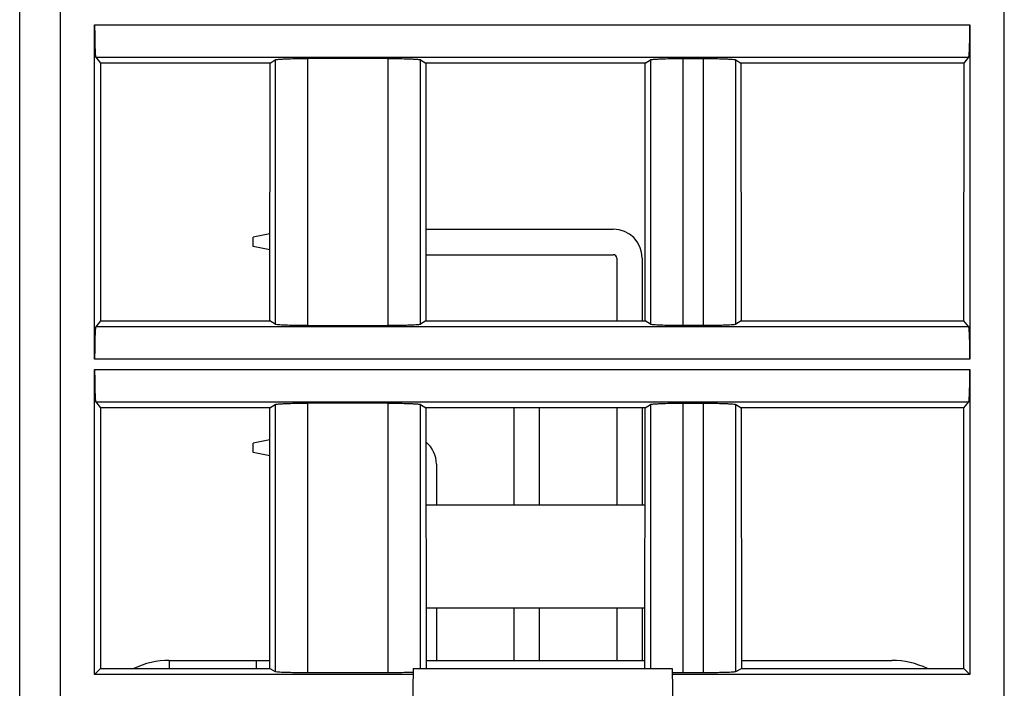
# Model space of a CAD drawing. Header units: millimetres. Extents: x 0 to 594, y 0 to 420.
# Tile 150 of 236: x 207 to 231, y 299 to 315. Entities that reach past the tile are written whole.
import ezdxf

# ---------------------------------------------------------------- set-up
doc = ezdxf.new("R2010")
doc.units = ezdxf.units.MM
doc.header["$LTSCALE"] = 32.67
doc.layers.get('0').update_dxf_attribs({"linetype": 'CONTINUOUS'})

msp = doc.modelspace()

# ---------------------------------------------------------------- linework, layer by layer
at = {"color": 7, "linetype": 'CONTINUOUS'}
for p, q in [((207.00389, 290.33035), (207.00389, 366.83035)), ((208.85374, 306.95536), (208.85374, 315.20533)), ((230.45405, 315.20533), (230.45405, 306.95536)), ((208.88045, 314.40609), (208.99683, 314.26059)), ((208.99683, 314.26059), (208.99877, 307.90253)), ((213.18304, 314.26059), (208.99683, 314.26059)), ((213.17916, 307.90253), (213.18304, 314.26059)), ((213.18304, 314.26059), (213.31265, 314.34152)), ((216.09708, 314.37401), (214.11068, 314.37401)), ((216.89514, 314.34152), (217.02475, 314.26059)), ((217.02475, 314.26059), (217.02863, 307.90253)), ((222.44304, 314.26059), (217.02475, 314.26059)), ((222.43916, 307.90253), (222.44304, 314.26059)), ((222.44304, 314.26059), (222.57265, 314.34152)), ((223.3707, 314.37401), (223.87709, 314.37401)), ((224.67514, 314.34152), (224.80475, 314.26059)), ((224.80475, 314.26059), (224.80863, 307.90253)), ((230.31096, 314.26059), (224.80475, 314.26059)), ((230.30902, 307.90253), (230.31096, 314.26059)), ((230.31096, 314.26059), (230.42734, 314.40609)), ((217.02725, 310.16535), (221.65299, 310.16535)), ((213.18047, 310.04884), (212.76299, 309.96535)), ((212.76299, 309.73535), (212.76299, 309.96535)), ((213.18023, 309.6519), (212.76299, 309.73535)), ((217.02763, 309.53535), (221.65299, 309.53535)), ((221.73799, 309.45035), (221.73799, 307.90253)), ((222.36799, 309.45035), (222.36799, 307.90253)), ((208.99877, 307.90253), (208.88045, 307.7546)), ((208.99877, 307.90253), (213.17916, 307.90253)), ((213.31265, 307.81918), (213.17916, 307.90253)), ((217.02863, 307.90253), (216.89514, 307.81918)), ((217.02863, 307.90253), (222.43916, 307.90253)), ((222.57265, 307.81918), (222.43916, 307.90253)), ((224.80863, 307.90253), (224.67514, 307.81918)), ((224.80863, 307.90253), (230.30902, 307.90253)), ((230.42734, 307.7546), (230.30902, 307.90253)), ((214.11071, 307.78669), (216.09711, 307.78669)), ((223.87709, 307.78669), (223.3707, 307.78669)), ((208.85374, 299.18019), (208.85374, 306.70533)), ((230.45405, 306.70533), (230.45405, 299.18019)), ((208.88045, 305.90609), (208.99942, 305.75735)), ((208.99942, 305.75735), (209.00138, 299.32783)), ((213.17785, 305.75735), (208.99942, 305.75735)), ((213.17393, 299.32783), (213.17785, 305.75735)), ((213.17785, 305.75735), (213.31265, 305.84152)), ((216.09708, 305.87401), (214.11068, 305.87401)), ((216.89514, 305.84152), (217.02994, 305.75735)), ((217.02994, 305.75735), (217.03386, 299.32783)), ((222.43785, 305.75735), (217.02994, 305.75735)), ((219.19799, 305.75735), (219.19799, 303.37035)), ((219.82799, 305.75735), (219.82799, 303.37035)), ((221.73799, 305.75735), (221.73799, 303.37035)), ((222.36799, 305.75735), (222.36799, 303.37035)), ((222.43393, 299.32783), (222.43785, 305.75735)), ((222.43785, 305.75735), (222.57265, 305.84152)), ((223.3707, 305.87401), (223.87709, 305.87401)), ((224.67514, 305.84152), (224.80994, 305.75735)), ((224.80994, 305.75735), (224.81386, 299.32783)), ((230.30837, 305.75735), (224.80994, 305.75735)), ((230.30641, 299.32783), (230.30837, 305.75735)), ((230.30837, 305.75735), (230.42734, 305.90609)), ((213.17737, 304.96822), (212.76299, 304.88535)), ((212.76299, 304.65535), (212.76299, 304.88535)), ((213.17713, 304.57252), (212.76299, 304.65535)), ((217.28799, 304.37035), (217.28799, 303.37035)), ((217.03139, 303.37035), (222.43639, 303.37035)), ((217.03294, 300.83035), (222.43484, 300.83035)), ((217.28799, 300.83035), (217.28799, 299.53035)), ((219.19799, 300.83035), (219.19799, 299.53035)), ((219.82799, 300.83035), (219.82799, 299.53035)), ((221.73799, 300.83035), (221.73799, 299.53035)), ((222.36799, 300.83035), (222.36799, 299.53035)), ((210.69562, 299.53035), (213.17405, 299.53035)), ((217.03374, 299.53035), (222.43405, 299.53035)), ((224.81374, 299.53035), (228.53037, 299.53035)), ((208.85374, 299.18019), (209.00138, 299.32783)), ((216.71448, 299.18019), (208.85374, 299.18019)), ((209.00138, 299.32783), (213.17393, 299.32783)), ((213.17393, 299.32783), (213.31265, 299.25856)), ((214.1107, 299.23257), (216.09709, 299.23257)), ((216.71711, 299.33035), (216.66299, 296.23035)), ((216.71711, 299.33035), (223.10888, 299.33035)), ((223.10888, 299.33035), (223.16299, 296.23035)), ((230.45405, 299.18019), (223.1115, 299.18019)), ((223.3707, 299.23257), (223.87709, 299.23257)), ((224.67514, 299.25856), (224.81386, 299.32783)), ((224.81386, 299.32783), (230.30641, 299.32783)), ((230.30641, 299.32783), (230.45405, 299.18019))]:
    msp.add_line(p, q, dxfattribs=at)
at = {"color": 9, "linetype": 'CONTINUOUS'}
for p, q in [((208.00389, 366.83035), (208.00389, 289.33035)), ((231.30389, 289.33035), (231.30389, 366.83035)), ((208.85374, 315.20533), (230.45405, 315.20533)), ((208.88045, 314.40609), (230.42734, 314.40609)), ((213.31265, 314.34152), (213.31265, 307.81918)), ((214.1107, 314.37401), (214.1107, 307.78669)), ((216.09709, 307.78669), (216.09709, 314.37401)), ((216.89514, 307.81918), (216.89514, 314.34152)), ((222.57265, 314.34152), (222.57265, 307.81918)), ((223.3707, 314.37401), (223.3707, 307.78669)), ((223.87709, 307.78669), (223.87709, 314.37401)), ((224.67514, 307.81918), (224.67514, 314.34152)), ((230.42734, 307.7546), (208.88045, 307.7546)), ((230.45405, 306.95536), (208.85374, 306.95536)), ((208.85374, 306.70533), (230.45405, 306.70533)), ((208.88045, 305.90609), (230.42734, 305.90609)), ((213.31265, 305.84152), (213.31265, 299.25856)), ((214.1107, 305.87401), (214.1107, 299.23257)), ((216.09709, 299.23257), (216.09709, 305.87401)), ((216.89514, 299.33035), (216.89514, 305.84152)), ((222.57265, 305.84152), (222.57265, 299.33035)), ((223.3707, 305.87401), (223.3707, 299.23257)), ((223.87709, 299.23257), (223.87709, 305.87401)), ((224.67514, 299.25856), (224.67514, 305.84152)), ((210.69562, 299.53035), (210.69562, 299.32783)), ((212.84571, 299.32783), (212.84571, 299.53035))]:
    msp.add_line(p, q, dxfattribs=at)
at = {"color": 7, "linetype": 'CONTINUOUS'}
for centre, radius, start, end in [((221.65299, 309.45035), 0.715, 0, 90), ((221.65299, 309.45035), 0.085, 0, 90), ((216.57299, 304.37035), 0.715, 0, 50.212079), ((210.69562, 297.53035), 2, 90, 115.99163), ((228.53037, 297.53035), 2, 64.069139, 90), ((216.39685, 306.82525), 7.58916, 271.856314, 272.41109), ((223.35162, 319.33741), 20.10477, 269.312885, 269.489968), ((223.36383, 320.70326), 21.47067, 269.489833, 269.662344), ((223.37045, 321.81044), 22.57787, 269.662097, 270.000632)]:
    msp.add_arc(centre, radius, start, end, dxfattribs=at)
for points, knots in [([(208.85374, 315.20533), (208.85374, 315.15475), (208.85439, 314.97033), (208.85702, 314.78589), (208.86149, 314.65212)], [0, 0, 0, 0, 0.27428543, 1, 1, 1, 1]), ([(230.4463, 314.65212), (230.44763, 314.692), (230.45253, 314.87637), (230.45405, 315.06081), (230.45405, 315.20533)], [0, 0, 0, 0, 0.21636758, 1, 1, 1, 1]), ([(208.86149, 314.65212), (208.8626, 314.61892), (208.86479, 314.5603), (208.86934, 314.48552), (208.87298, 314.43856), (208.87722, 314.41546), (208.8789, 314.40803), (208.88045, 314.40609)], [0, 0, 0, 0, 0.40314574, 0.7108781, 0.91163008, 0.96987308, 1, 1, 1, 1]), ([(230.42734, 314.40609), (230.42889, 314.40803), (230.43057, 314.41546), (230.4348, 314.43856), (230.43845, 314.48552), (230.443, 314.5603), (230.44519, 314.61892), (230.4463, 314.65212)], [0, 0, 0, 0, 0.03012692, 0.08836991, 0.28912189, 0.59685425, 1, 1, 1, 1]), ([(213.31265, 314.34152), (213.31979, 314.34597), (213.34644, 314.34896), (213.39662, 314.35572), (213.47318, 314.36028), (213.5319, 314.36327), (213.56509, 314.36462)], [0, 0, 0, 0, 0.09942633, 0.30382068, 0.60760815, 1, 1, 1, 1]), ([(213.56509, 314.36462), (213.60463, 314.36623), (213.78644, 314.37215), (213.96836, 314.37401), (214.11068, 314.37401)], [0, 0, 0, 0, 0.21756521, 1, 1, 1, 1]), ([(216.09708, 314.37401), (216.14682, 314.37401), (216.32871, 314.37322), (216.51063, 314.37), (216.64269, 314.36462)], [0, 0, 0, 0, 0.27341699, 1, 1, 1, 1]), ([(216.64269, 314.36462), (216.67589, 314.36327), (216.73462, 314.36028), (216.81118, 314.35572), (216.86136, 314.34896), (216.888, 314.34597), (216.89514, 314.34151)], [0, 0, 0, 0, 0.39241274, 0.69620943, 0.90058912, 1, 1, 1, 1]), ([(222.57265, 314.34152), (222.57979, 314.34597), (222.60644, 314.34896), (222.65662, 314.35572), (222.73318, 314.36028), (222.7919, 314.36327), (222.82509, 314.36462)], [0, 0, 0, 0, 0.09942633, 0.30382068, 0.60760815, 1, 1, 1, 1]), ([(222.82509, 314.36462), (222.86463, 314.36623), (223.04644, 314.37215), (223.22836, 314.37401), (223.37068, 314.37401)], [0, 0, 0, 0, 0.21756521, 1, 1, 1, 1]), ([(223.87708, 314.37401), (223.92682, 314.37401), (224.10871, 314.37322), (224.29063, 314.37), (224.42269, 314.36462)], [0, 0, 0, 0, 0.27341699, 1, 1, 1, 1]), ([(224.42269, 314.36462), (224.45589, 314.36327), (224.51462, 314.36028), (224.59118, 314.35572), (224.64136, 314.34896), (224.668, 314.34597), (224.67514, 314.34151)], [0, 0, 0, 0, 0.39241274, 0.69620943, 0.90058912, 1, 1, 1, 1]), ([(208.88045, 307.7546), (208.8789, 307.75266), (208.87722, 307.74523), (208.87298, 307.72213), (208.86934, 307.67517), (208.86479, 307.60039), (208.8626, 307.54178), (208.86149, 307.50857)], [0, 0, 0, 0, 0.03012692, 0.08836991, 0.28912189, 0.59685425, 1, 1, 1, 1]), ([(213.5651, 307.79607), (213.5319, 307.79742), (213.47317, 307.80041), (213.39661, 307.80498), (213.34643, 307.81174), (213.31979, 307.81472), (213.31265, 307.81918)], [0, 0, 0, 0, 0.39241264, 0.69620929, 0.90058904, 1, 1, 1, 1]), ([(214.11071, 307.78669), (214.06097, 307.78669), (213.87907, 307.78748), (213.69716, 307.79069), (213.5651, 307.79607)], [0, 0, 0, 0, 0.27341699, 1, 1, 1, 1]), ([(216.6427, 307.79607), (216.60315, 307.79446), (216.42135, 307.78854), (216.23943, 307.78669), (216.09711, 307.78669)], [0, 0, 0, 0, 0.21756522, 1, 1, 1, 1]), ([(216.89514, 307.81918), (216.888, 307.81472), (216.86135, 307.81174), (216.81117, 307.80497), (216.73461, 307.80041), (216.67589, 307.79742), (216.6427, 307.79607)], [0, 0, 0, 0, 0.0994263, 0.30382062, 0.60760811, 1, 1, 1, 1]), ([(222.8251, 307.79607), (222.7919, 307.79742), (222.73317, 307.80041), (222.65661, 307.80498), (222.60643, 307.81174), (222.57979, 307.81472), (222.57265, 307.81918)], [0, 0, 0, 0, 0.39241264, 0.69620929, 0.90058904, 1, 1, 1, 1]), ([(223.37071, 307.78669), (223.32097, 307.78669), (223.13907, 307.78748), (222.95716, 307.79069), (222.8251, 307.79607)], [0, 0, 0, 0, 0.27341699, 1, 1, 1, 1]), ([(224.4227, 307.79607), (224.38315, 307.79446), (224.20135, 307.78854), (224.01943, 307.78669), (223.87711, 307.78669)], [0, 0, 0, 0, 0.21756522, 1, 1, 1, 1]), ([(224.67514, 307.81918), (224.668, 307.81472), (224.64135, 307.81174), (224.59117, 307.80497), (224.51461, 307.80041), (224.45589, 307.79742), (224.4227, 307.79607)], [0, 0, 0, 0, 0.0994263, 0.30382062, 0.60760811, 1, 1, 1, 1]), ([(230.4463, 307.50857), (230.44519, 307.54178), (230.443, 307.60039), (230.43845, 307.67517), (230.4348, 307.72213), (230.43057, 307.74523), (230.42889, 307.75266), (230.42734, 307.7546)], [0, 0, 0, 0, 0.40314574, 0.7108781, 0.91163008, 0.96987308, 1, 1, 1, 1]), ([(208.86149, 307.50857), (208.86016, 307.46869), (208.85526, 307.28433), (208.85374, 307.09988), (208.85374, 306.95536)], [0, 0, 0, 0, 0.21636758, 1, 1, 1, 1]), ([(230.45405, 306.95536), (230.45405, 307.00595), (230.4534, 307.19037), (230.45077, 307.37481), (230.4463, 307.50857)], [0, 0, 0, 0, 0.27428543, 1, 1, 1, 1]), ([(208.85374, 306.70533), (208.85374, 306.65475), (208.85439, 306.47033), (208.85702, 306.28589), (208.86149, 306.15212)], [0, 0, 0, 0, 0.27428543, 1, 1, 1, 1]), ([(230.4463, 306.15212), (230.44763, 306.192), (230.45253, 306.37637), (230.45405, 306.56081), (230.45405, 306.70533)], [0, 0, 0, 0, 0.21636758, 1, 1, 1, 1]), ([(208.86149, 306.15212), (208.8626, 306.11892), (208.86479, 306.0603), (208.86934, 305.98552), (208.87298, 305.93856), (208.87722, 305.91546), (208.8789, 305.90803), (208.88045, 305.90609)], [0, 0, 0, 0, 0.40314574, 0.7108781, 0.91163008, 0.96987308, 1, 1, 1, 1]), ([(230.42734, 305.90609), (230.42889, 305.90803), (230.43057, 305.91546), (230.4348, 305.93856), (230.43845, 305.98552), (230.443, 306.0603), (230.44519, 306.11892), (230.4463, 306.15212)], [0, 0, 0, 0, 0.03012692, 0.08836991, 0.28912189, 0.59685425, 1, 1, 1, 1]), ([(213.31265, 305.84152), (213.31979, 305.84597), (213.34644, 305.84896), (213.39662, 305.85572), (213.47318, 305.86028), (213.5319, 305.86327), (213.56509, 305.86462)], [0, 0, 0, 0, 0.09942633, 0.30382068, 0.60760815, 1, 1, 1, 1]), ([(213.56509, 305.86462), (213.60463, 305.86623), (213.78644, 305.87215), (213.96836, 305.87401), (214.11068, 305.87401)], [0, 0, 0, 0, 0.21756521, 1, 1, 1, 1]), ([(216.09708, 305.87401), (216.14682, 305.87401), (216.32871, 305.87322), (216.51063, 305.87), (216.64269, 305.86462)], [0, 0, 0, 0, 0.27341699, 1, 1, 1, 1]), ([(216.64269, 305.86462), (216.67589, 305.86327), (216.73462, 305.86028), (216.81118, 305.85572), (216.86136, 305.84896), (216.888, 305.84597), (216.89514, 305.84151)], [0, 0, 0, 0, 0.39241274, 0.69620943, 0.90058912, 1, 1, 1, 1]), ([(222.57265, 305.84152), (222.57979, 305.84597), (222.60644, 305.84896), (222.65662, 305.85572), (222.73318, 305.86028), (222.7919, 305.86327), (222.82509, 305.86462)], [0, 0, 0, 0, 0.09942633, 0.30382068, 0.60760815, 1, 1, 1, 1]), ([(222.82509, 305.86462), (222.86463, 305.86623), (223.04644, 305.87215), (223.22836, 305.87401), (223.37068, 305.87401)], [0, 0, 0, 0, 0.21756521, 1, 1, 1, 1]), ([(223.87708, 305.87401), (223.92682, 305.87401), (224.10871, 305.87322), (224.29063, 305.87), (224.42269, 305.86462)], [0, 0, 0, 0, 0.27341699, 1, 1, 1, 1]), ([(224.42269, 305.86462), (224.45589, 305.86327), (224.51462, 305.86028), (224.59118, 305.85572), (224.64136, 305.84896), (224.668, 305.84597), (224.67514, 305.84151)], [0, 0, 0, 0, 0.39241274, 0.69620943, 0.90058912, 1, 1, 1, 1]), ([(213.31265, 299.25856), (213.32009, 299.25484), (213.34636, 299.25272), (213.39674, 299.24712), (213.47315, 299.24357), (213.53191, 299.24115), (213.5651, 299.24007)], [0, 0, 0, 0, 0.09838555, 0.30267234, 0.60689597, 1, 1, 1, 1]), ([(213.5651, 299.24007), (213.60466, 299.23879), (213.78648, 299.23405), (213.96839, 299.23257), (214.1107, 299.23257)], [0, 0, 0, 0, 0.21756947, 1, 1, 1, 1]), ([(216.09709, 299.23257), (216.14682, 299.23257), (216.3287, 299.2332), (216.5106, 299.23577), (216.64269, 299.24007)], [0, 0, 0, 0, 0.27340487, 1, 1, 1, 1]), ([(223.87709, 299.23257), (223.92682, 299.23257), (224.1087, 299.2332), (224.2906, 299.23577), (224.42269, 299.24007)], [0, 0, 0, 0, 0.27340487, 1, 1, 1, 1]), ([(224.42269, 299.24007), (224.45588, 299.24115), (224.51464, 299.24357), (224.59105, 299.24712), (224.64143, 299.25272), (224.6677, 299.25484), (224.67514, 299.25856)], [0, 0, 0, 0, 0.39310402, 0.69732765, 0.90161445, 1, 1, 1, 1])]:
    msp.add_open_spline(points, degree=3, knots=knots, dxfattribs=at)

doc.saveas('drawing.dxf')
